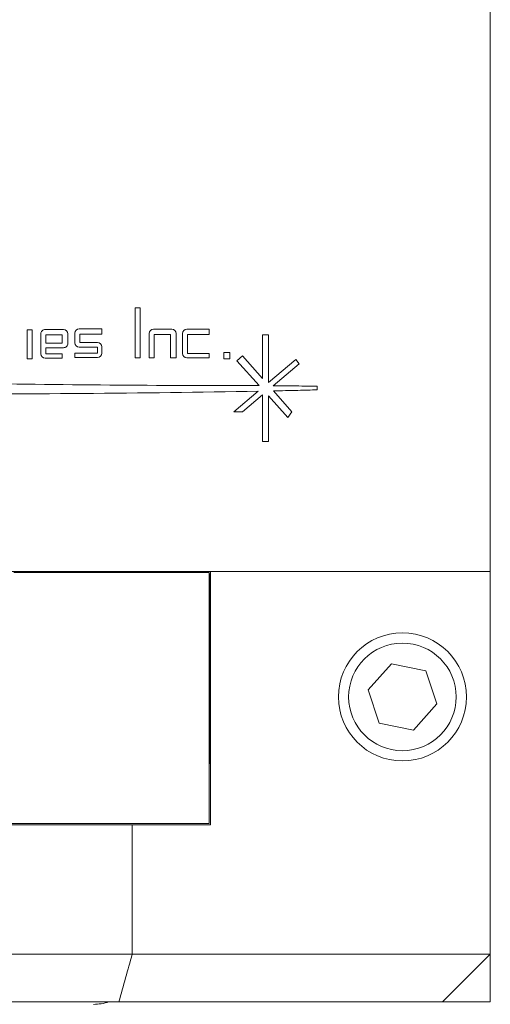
# Model space of a CAD drawing. Header units: inches. Extents: x 2.7 to 30.3, y 1.5 to 20.9.
# Tile 10 of 32: x 13.8 to 14.7, y 3.4 to 5.3. Entities that reach past the tile are written whole.
import ezdxf

# ---------------------------------------------------------------- set-up
doc = ezdxf.new("R2010")
doc.units = ezdxf.units.IN
doc.header["$MEASUREMENT"] = 0

msp = doc.modelspace()

# ---------------------------------------------------------------- linework, layer by layer
at = {"color": 7, "linetype": 'Continuous', "lineweight": 15}
for p, q in [((14.6839, 5.846), (14.6839, 4.246)), ((13.9905, 4.7605), (13.9905, 4.6626)), ((14.0003, 4.7605), (13.9905, 4.7605)), ((14.0003, 4.6626), (14.0003, 4.7605)), ((13.7797, 4.7172), (13.7797, 4.6612)), ((13.7895, 4.7172), (13.7797, 4.7172)), ((13.7895, 4.6612), (13.7895, 4.7172)), ((13.8064, 4.7097), (13.8064, 4.6708)), ((13.8505, 4.7182), (13.815, 4.7182)), ((13.859, 4.6911), (13.859, 4.7097)), ((13.8728, 4.7109), (13.8728, 4.6924)), ((13.9254, 4.7195), (13.8814, 4.7195)), ((13.8826, 4.6927), (13.8826, 4.7093)), ((13.8826, 4.7093), (13.9254, 4.7093)), ((13.9254, 4.7093), (13.9254, 4.7195)), ((14.018, 4.7101), (14.018, 4.6626)), ((14.062, 4.7187), (14.0265, 4.7187)), ((14.0706, 4.6626), (14.0706, 4.7101)), ((14.0828, 4.7103), (14.0828, 4.6714)), ((14.1354, 4.7188), (14.0914, 4.7188)), ((14.1354, 4.7086), (14.1354, 4.7188)), ((13.8478, 4.708), (13.8162, 4.708)), ((13.8162, 4.708), (13.8162, 4.6914)), ((13.8162, 4.6914), (13.8478, 4.6914)), ((13.8478, 4.6914), (13.8478, 4.708)), ((13.9169, 4.6927), (13.8826, 4.6927)), ((14.0278, 4.6626), (14.0278, 4.7085)), ((14.0278, 4.7085), (14.0594, 4.7085)), ((14.0594, 4.7085), (14.0594, 4.6626)), ((14.0926, 4.6714), (14.0926, 4.7086)), ((14.0926, 4.7086), (14.1354, 4.7086)), ((14.2507, 4.708), (14.2389, 4.708)), ((14.2389, 4.708), (14.2389, 4.6226)), ((14.2507, 4.6145), (14.2507, 4.708)), ((13.8162, 4.6708), (13.8162, 4.6826)), ((13.8162, 4.6826), (13.8505, 4.6826)), ((13.8478, 4.6708), (13.8162, 4.6708)), ((13.8478, 4.6622), (13.8478, 4.6708)), ((13.9169, 4.672), (13.8728, 4.672)), ((13.8728, 4.672), (13.8728, 4.6635)), ((13.8814, 4.6839), (13.9169, 4.6839)), ((13.9169, 4.6839), (13.9169, 4.672)), ((13.9254, 4.672), (13.9254, 4.6841)), ((14.1354, 4.6714), (14.0926, 4.6714)), ((14.1354, 4.6628), (14.1354, 4.6714)), ((14.1753, 4.673), (14.1639, 4.673)), ((14.1639, 4.673), (14.1639, 4.6612)), ((14.1753, 4.6612), (14.1753, 4.673)), ((13.7797, 4.6612), (13.7895, 4.6612)), ((13.815, 4.6622), (13.8478, 4.6622)), ((13.8728, 4.6635), (13.9169, 4.6635)), ((13.9905, 4.6626), (14.0003, 4.6626)), ((14.018, 4.6626), (14.0278, 4.6626)), ((14.0594, 4.6626), (14.0706, 4.6626)), ((14.0914, 4.6628), (14.1354, 4.6628)), ((14.1639, 4.6612), (14.1753, 4.6612)), ((14.2, 4.6665), (14.1891, 4.6573)), ((14.1891, 4.6573), (14.2328, 4.6087)), ((14.2389, 4.6226), (14.2, 4.6665)), ((14.304, 4.6594), (14.2507, 4.6145)), ((14.2603, 4.6084), (14.311, 4.6512)), ((14.311, 4.6512), (14.304, 4.6594)), ((14.2308, 4.5977), (14.1833, 4.5576)), ((14.2966, 4.5576), (14.2604, 4.5983)), ((14.3462, 4.6003), (14.3462, 4.6075)), ((14.2, 4.5576), (14.2389, 4.5904)), ((14.2389, 4.5904), (14.2389, 4.4998)), ((14.2507, 4.4998), (14.2507, 4.5889)), ((14.2507, 4.5889), (14.2888, 4.5465)), ((14.1833, 4.5576), (14.2, 4.5576)), ((14.2888, 4.5465), (14.2966, 4.5576)), ((14.2389, 4.4998), (14.2507, 4.4998)), ((11.9339, 4.246), (14.6839, 4.246)), ((13.7539, 4.244), (14.1349, 4.244)), ((13.9081, 4.244), (13.9081, 4.246)), ((13.9964, 4.244), (13.9964, 4.246)), ((14.1349, 4.244), (14.1349, 3.754)), ((14.1364, 4.241), (14.1349, 4.241)), ((14.1364, 4.021), (14.1364, 4.241)), ((14.1374, 4.241), (14.1364, 4.241)), ((14.1374, 4.246), (14.1374, 3.751)), ((14.1374, 4.246), (14.6839, 4.246)), ((14.6839, 4.246), (14.6839, 3.499)), ((14.491, 4.0656), (14.4457, 4.0147)), ((14.5578, 4.0519), (14.491, 4.0656)), ((14.5793, 3.9872), (14.5578, 4.0519)), ((14.1374, 4.021), (14.1364, 4.021)), ((14.1364, 3.871), (14.1364, 4.021)), ((14.4457, 4.0147), (14.4672, 3.95)), ((14.534, 3.9362), (14.5793, 3.9872)), ((14.4672, 3.95), (14.534, 3.9362)), ((14.1364, 3.871), (14.1349, 3.871)), ((14.1374, 3.871), (14.1364, 3.871)), ((12.4829, 3.754), (14.1349, 3.754)), ((12.6329, 3.751), (13.985, 3.751)), ((13.985, 3.751), (13.985, 3.499)), ((13.985, 3.751), (14.1374, 3.751)), ((12.6329, 3.499), (13.985, 3.499)), ((13.985, 3.499), (14.6839, 3.499)), ((14.6839, 3.499), (14.5909, 3.406)), ((13.9587, 3.406), (12.6592, 3.406)), ((14.5909, 3.406), (13.9587, 3.406)), ((14.5909, 3.406), (14.6839, 3.406))]:
    msp.add_line(p, q, dxfattribs=at)
for radius in [0.125, 0.105]:
    msp.add_circle((14.5124, 4.001), radius, dxfattribs=at)
for centre, radius, start, end in [((13.815, 4.7097), 0.00856, 89.9999, 180), ((13.8505, 4.7097), 0.00856, 360, 90), ((13.8814, 4.7109), 0.00856, 90, 180), ((14.0265, 4.7101), 0.00856, 90.0001, 180), ((14.062, 4.7101), 0.00856, 360, 90), ((14.0914, 4.7103), 0.00856, 90, 180), ((13.8505, 4.6911), 0.00856, 269.9999, 0), ((13.8814, 4.6924), 0.00856, 180, 270), ((13.9169, 4.6841), 0.00856, 0, 90), ((13.815, 4.6708), 0.00856, 180, 270), ((13.9169, 4.672), 0.00856, 270, 0), ((14.0914, 4.6714), 0.00856, 180, 270), ((13.9091, 3.4946), 0.0937, 270, 288.8055)]:
    msp.add_arc(centre, radius, start, end, dxfattribs=at)
for points, knots in [([(14.2328, 4.6087), (14.1356, 4.6088), (13.9414, 4.6091), (13.65, 4.613), (13.3985, 4.6171), (13.1869, 4.6226), (13.0153, 4.6304), (12.8438, 4.6393), (12.7299, 4.6512), (12.6729, 4.6571)], [0, 0, 0, 0, 0.186663, 0.373317, 0.55998, 0.669971, 0.779976, 0.890001, 1, 1, 1, 1]), ([(12.6729, 4.6196), (12.7454, 4.6128), (12.8903, 4.5993), (13.1085, 4.5924), (13.3267, 4.5911), (13.5866, 4.5923), (13.8879, 4.5923), (14.1165, 4.5959), (14.2308, 4.5977)], [0, 0, 0, 0, 0.140031, 0.280012, 0.420007, 0.560026, 0.780023, 1, 1, 1, 1]), ([(14.3462, 4.6075), (14.3301, 4.6077), (14.3015, 4.608), (14.2729, 4.6083), (14.2603, 4.6084)], [0, 0, 0, 0, 0.56, 1, 1, 1, 1]), ([(14.2604, 4.5983), (14.2764, 4.5987), (14.305, 4.5993), (14.3336, 4.6), (14.3462, 4.6003)], [0, 0, 0, 0, 0.559998, 1, 1, 1, 1]), ([(13.985, 3.499), (13.9807, 3.4835), (13.972, 3.4524), (13.9631, 3.4215), (13.9587, 3.406)], [0, 0, 0, 0, 0.4999964, 1, 1, 1, 1]), ([(14.6839, 3.406), (14.6839, 3.4178), (14.6839, 3.4415), (14.6839, 3.4687), (14.6839, 3.4867), (14.6839, 3.4946), (14.6839, 3.4982), (14.6839, 3.4989), (14.6839, 3.499), (14.6839, 3.499)], [0, 0, 0, 0, 0.315882, 0.632335, 0.757679, 0.885041, 0.938541, 0.993343, 1, 1, 1, 1])]:
    msp.add_open_spline(points, degree=3, knots=knots, dxfattribs=at)

doc.saveas('drawing.dxf')
